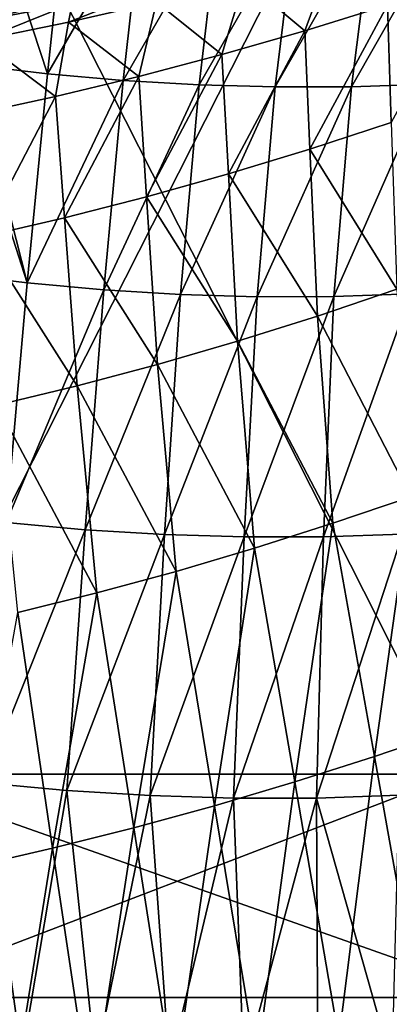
# Model space of a CAD drawing. Header units: metres. Extents: x -240 to 45, y -77 to 27.
# Tile 218 of 256: x 20.35 to 22.5, y -29.54 to -23.81. Entities that reach past the tile are written whole.
import ezdxf

# ---------------------------------------------------------------- set-up
doc = ezdxf.new("R2010")
doc.units = ezdxf.units.M
doc.layers.add('solid_MASSBILD_K_E_SW0001', color=7, linetype='CONTINUOUS')

msp = doc.modelspace()

# ---------------------------------------------------------------- linework, layer by layer
at = {"layer": 'solid_MASSBILD_K_E_SW0001'}
for points in [[(22.893534, -21.5, 116.467628), (22.893534, -28.200001, 116.467628), (19.5, -28.200001, 116.849998)], [(19.5, -21.5, 116.849998), (22.893534, -21.5, 116.467628), (19.5, -28.200001, 116.849998)], [(19.5, -21.5, 86.349998), (19.5, -28.200001, 86.349998), (22.893534, -28.200001, 86.732368)], [(22.893534, -21.5, 86.732368), (19.5, -21.5, 86.349998), (22.893534, -28.200001, 86.732368)], [(23.035297, -23.077271, 70.533264), (19.380957, -23.966801, 71.143784), (19.848434, -23.742973, 52.14896)], [(20.12431, -23.813658, 73.53466), (19.380957, -23.966801, 71.143784), (23.035297, -23.077271, 70.533264)], [(20.167332, -23.079428, 125.286171), (20.068451, -24.069912, 124.046387), (20.51112, -24.121813, 124.028091)], [(20.654327, -23.712866, 73.609619), (20.12431, -23.813658, 73.53466), (23.035297, -23.077271, 70.533264)], [(20.6159, -23.12899, 125.265785), (20.167332, -23.079428, 125.286171), (20.51112, -24.121813, 124.028091)], [(21.063381, -23.165882, 125.237938), (20.6159, -23.12899, 125.265785), (20.51112, -24.121813, 124.028091)], [(21.063381, -23.165882, 125.237938), (20.51112, -24.121813, 124.028091), (20.952801, -24.160397, 124.001862)], [(21.511349, -23.19006, 125.202797), (21.063381, -23.165882, 125.237938), (20.952801, -24.160397, 124.001862)], [(21.511349, -23.19006, 125.202797), (20.952801, -24.160397, 124.001862), (21.395163, -24.185667, 123.967773)], [(21.959959, -23.201719, 125.160202), (21.511349, -23.19006, 125.202797), (21.395163, -24.185667, 123.967773)], [(21.959959, -23.201719, 125.160202), (21.395163, -24.185667, 123.967773), (21.838276, -24.197803, 123.925674)], [(22.408379, -23.200724, 125.11026), (21.838276, -24.197803, 123.925674), (22.281145, -24.196671, 123.875648)], [(22.408379, -23.200724, 125.11026), (21.959959, -23.201719, 125.160202), (21.838276, -24.197803, 123.925674)], [(22.856419, -23.186922, 125.053101), (22.281145, -24.196671, 123.875648), (22.72352, -24.182158, 123.817787)], [(22.856419, -23.186922, 125.053101), (22.408379, -23.200724, 125.11026), (22.281145, -24.196671, 123.875648)], [(22.009441, -23.870504, 76.516335), (21.658558, -23.576996, 74.955254), (22.169502, -23.438261, 74.97081)], [(22.490906, -23.72138, 76.541817), (22.009441, -23.870504, 76.516335), (22.169502, -23.438261, 74.97081)], [(22.513784, -24.404249, 77.996155), (22.490906, -23.72138, 76.541817), (22.971207, -23.561863, 76.572945)], [(20.634003, -23.820318, 74.938896), (20.654327, -23.712866, 73.609619), (21.192379, -23.598749, 73.697525)], [(21.146729, -23.704412, 74.944611), (20.634003, -23.820318, 74.938896), (21.192379, -23.598749, 73.697525)], [(21.527075, -24.008944, 76.496567), (21.146729, -23.704412, 74.944611), (21.658558, -23.576996, 74.955254)], [(22.009441, -23.870504, 76.516335), (21.527075, -24.008944, 76.496567), (21.658558, -23.576996, 74.955254)], [(20.12126, -23.924904, 74.938606), (20.12431, -23.813658, 73.53466), (20.654327, -23.712866, 73.609619)], [(20.634003, -23.820318, 74.938896), (20.12126, -23.924904, 74.938606), (20.654327, -23.712866, 73.609619)], [(21.043568, -24.136349, 76.482346), (20.634003, -23.820318, 74.938896), (21.146729, -23.704412, 74.944611)], [(21.527075, -24.008944, 76.496567), (21.043568, -24.136349, 76.482346), (21.146729, -23.704412, 74.944611)], [(22.039944, -24.559832, 77.961464), (22.009441, -23.870504, 76.516335), (22.490906, -23.72138, 76.541817)], [(22.513784, -24.404249, 77.996155), (22.039944, -24.559832, 77.961464), (22.490906, -23.72138, 76.541817)], [(20.558722, -24.252588, 76.473732), (20.12126, -23.924904, 74.938606), (20.634003, -23.820318, 74.938896)], [(21.043568, -24.136349, 76.482346), (20.558722, -24.252588, 76.473732), (20.634003, -23.820318, 74.938896)], [(21.564936, -24.704517, 77.933632), (21.527075, -24.008944, 76.496567), (22.009441, -23.870504, 76.516335)], [(22.039944, -24.559832, 77.961464), (21.564936, -24.704517, 77.933632), (22.009441, -23.870504, 76.516335)], [(20.558722, -24.252588, 76.473732), (20.074089, -24.357737, 76.471199), (20.12126, -23.924904, 74.938606)], [(21.088436, -24.837957, 77.912514), (21.043568, -24.136349, 76.482346), (21.527075, -24.008944, 76.496567)], [(21.564936, -24.704517, 77.933632), (21.088436, -24.837957, 77.912514), (21.527075, -24.008944, 76.496567)], [(20.068451, -24.069912, 124.046387), (20.048258, -24.272032, 123.846657), (20.393408, -25.339418, 123.012177)], [(20.51112, -24.121813, 124.028091), (20.068451, -24.069912, 124.046387), (20.393408, -25.339418, 123.012177)], [(20.952801, -24.160397, 124.001862), (20.51112, -24.121813, 124.028091), (20.393408, -25.339418, 123.012177)], [(20.610048, -24.960009, 77.89814), (20.558722, -24.252588, 76.473732), (21.043568, -24.136349, 76.482346)], [(21.088436, -24.837957, 77.912514), (20.610048, -24.960009, 77.89814), (21.043568, -24.136349, 76.482346)], [(20.952801, -24.160397, 124.001862), (20.393408, -25.339418, 123.012177), (20.839069, -25.380028, 122.987648)], [(21.395163, -24.185667, 123.967773), (20.952801, -24.160397, 124.001862), (20.839069, -25.380028, 122.987648)], [(21.395163, -24.185667, 123.967773), (20.839069, -25.380028, 122.987648), (21.28548, -25.406668, 122.954346)], [(21.838276, -24.197803, 123.925674), (21.395163, -24.185667, 123.967773), (21.28548, -25.406668, 122.954346)], [(21.838276, -24.197803, 123.925674), (21.28548, -25.406668, 122.954346), (21.732573, -25.419498, 122.912125)], [(22.281145, -24.196671, 123.875648), (21.732573, -25.419498, 122.912125), (22.179272, -25.418402, 122.861053)], [(22.281145, -24.196671, 123.875648), (21.838276, -24.197803, 123.925674), (21.732573, -25.419498, 122.912125)], [(22.72352, -24.182158, 123.817787), (22.179272, -25.418402, 122.861053), (22.625252, -25.403328, 122.801208)], [(22.72352, -24.182158, 123.817787), (22.281145, -24.196671, 123.875648), (22.179272, -25.418402, 122.861053)], [(20.131563, -25.070637, 77.890961), (20.074089, -24.357737, 76.471199), (20.558722, -24.252588, 76.473732)], [(20.610048, -24.960009, 77.89814), (20.131563, -25.070637, 77.890961), (20.558722, -24.252588, 76.473732)], [(20.048258, -24.272032, 123.846657), (19.947027, -25.284786, 123.027931), (20.393408, -25.339418, 123.012177)], [(22.545837, -25.375555, 79.284561), (22.039944, -24.559832, 77.961464), (22.513784, -24.404249, 77.996155)], [(22.083147, -25.532259, 79.240387), (21.564936, -24.704517, 77.933632), (22.039944, -24.559832, 77.961464)], [(22.545837, -25.375555, 79.284561), (22.083147, -25.532259, 79.240387), (22.039944, -24.559832, 77.961464)], [(21.618908, -25.678429, 79.204033), (21.088436, -24.837957, 77.912514), (21.564936, -24.704517, 77.933632)], [(22.083147, -25.532259, 79.240387), (21.618908, -25.678429, 79.204033), (21.564936, -24.704517, 77.933632)], [(21.152761, -25.81374, 79.1754), (20.610048, -24.960009, 77.89814), (21.088436, -24.837957, 77.912514)], [(21.618908, -25.678429, 79.204033), (21.152761, -25.81374, 79.1754), (21.088436, -24.837957, 77.912514)], [(20.684273, -25.938049, 79.154526), (20.131563, -25.070637, 77.890961), (20.610048, -24.960009, 77.89814)], [(21.152761, -25.81374, 79.1754), (20.684273, -25.938049, 79.154526), (20.610048, -24.960009, 77.89814)], [(20.684273, -25.938049, 79.154526), (20.215403, -26.051222, 79.141823), (20.131563, -25.070637, 77.890961)], [(20.393408, -25.339418, 123.012177), (19.947027, -25.284786, 123.027931), (20.26972, -26.733946, 122.258102)], [(20.839069, -25.380028, 122.987648), (20.393408, -25.339418, 123.012177), (20.26972, -26.733946, 122.258102)], [(20.839069, -25.380028, 122.987648), (20.26972, -26.733946, 122.258102), (20.731293, -26.77693, 122.235092)], [(21.28548, -25.406668, 122.954346), (20.839069, -25.380028, 122.987648), (20.731293, -26.77693, 122.235092)], [(22.627161, -26.584496, 80.356232), (22.083147, -25.532259, 79.240387), (22.545837, -25.375555, 79.284561)], [(21.28548, -25.406668, 122.954346), (20.731293, -26.77693, 122.235092), (21.193569, -26.805122, 122.201973)], [(21.732573, -25.419498, 122.912125), (21.28548, -25.406668, 122.954346), (21.193569, -26.805122, 122.201973)], [(21.732573, -25.419498, 122.912125), (21.193569, -26.805122, 122.201973), (21.65626, -26.818661, 122.15863)], [(22.179272, -25.418402, 122.861053), (21.65626, -26.818661, 122.15863), (22.118309, -26.817472, 122.105118)], [(22.179272, -25.418402, 122.861053), (21.732573, -25.419498, 122.912125), (21.65626, -26.818661, 122.15863)], [(22.625252, -25.403328, 122.801208), (22.118309, -26.817472, 122.105118), (22.579288, -26.801573, 122.041519)], [(22.625252, -25.403328, 122.801208), (22.179272, -25.418402, 122.861053), (22.118309, -26.817472, 122.105118)], [(22.173525, -26.739325, 80.302444), (21.618908, -25.678429, 79.204033), (22.083147, -25.532259, 79.240387)], [(22.627161, -26.584496, 80.356232), (22.173525, -26.739325, 80.302444), (22.083147, -25.532259, 79.240387)], [(21.717863, -26.884325, 80.257286), (21.152761, -25.81374, 79.1754), (21.618908, -25.678429, 79.204033)], [(22.173525, -26.739325, 80.302444), (21.717863, -26.884325, 80.257286), (21.618908, -25.678429, 79.204033)], [(21.25984, -27.019209, 80.220711), (20.684273, -25.938049, 79.154526), (21.152761, -25.81374, 79.1754)], [(21.717863, -26.884325, 80.257286), (21.25984, -27.019209, 80.220711), (21.152761, -25.81374, 79.1754)], [(20.799131, -27.143822, 80.192802), (20.215403, -26.051222, 79.141823), (20.684273, -25.938049, 79.154526)], [(21.25984, -27.019209, 80.220711), (20.799131, -27.143822, 80.192802), (20.684273, -25.938049, 79.154526)], [(20.799131, -27.143822, 80.192802), (20.337723, -27.257936, 80.173935), (20.215403, -26.051222, 79.141823)], [(22.416634, -28.097166, 81.118179), (22.173525, -26.739325, 80.302444), (22.627161, -26.584496, 80.356232)], [(22.878632, -27.939335, 81.185555), (22.416634, -28.097166, 81.118179), (22.627161, -26.584496, 80.356232)], [(20.731293, -26.77693, 122.235092), (20.26972, -26.733946, 122.258102), (20.140352, -28.249798, 121.795815)], [(20.731293, -26.77693, 122.235092), (20.140352, -28.249798, 121.795815), (20.624544, -28.295198, 121.774475)], [(21.193569, -26.805122, 122.201973), (20.731293, -26.77693, 122.235092), (20.624544, -28.295198, 121.774475)], [(21.951887, -28.245609, 81.060669), (21.717863, -26.884325, 80.257286), (22.173525, -26.739325, 80.302444)], [(22.416634, -28.097166, 81.118179), (21.951887, -28.245609, 81.060669), (22.173525, -26.739325, 80.302444)], [(21.193569, -26.805122, 122.201973), (20.624544, -28.295198, 121.774475), (21.109236, -28.32515, 121.741524)], [(21.65626, -26.818661, 122.15863), (21.193569, -26.805122, 122.201973), (21.109236, -28.32515, 121.741524)], [(21.65626, -26.818661, 122.15863), (21.109236, -28.32515, 121.741524), (21.593924, -28.339773, 121.696899)], [(22.118309, -26.817472, 122.105118), (21.593924, -28.339773, 121.696899), (22.077675, -28.339054, 121.64064)], [(22.118309, -26.817472, 122.105118), (21.65626, -26.818661, 122.15863), (21.593924, -28.339773, 121.696899)], [(22.579288, -26.801573, 122.041519), (22.077675, -28.339054, 121.64064), (22.559921, -28.323084, 121.572838)], [(22.579288, -26.801573, 122.041519), (22.118309, -26.817472, 122.105118), (22.077675, -28.339054, 121.64064)], [(21.48424, -28.384357, 81.013054), (21.25984, -27.019209, 80.220711), (21.717863, -26.884325, 80.257286)], [(21.951887, -28.245609, 81.060669), (21.48424, -28.384357, 81.013054), (21.717863, -26.884325, 80.257286)], [(21.013464, -28.513195, 80.975441), (20.799131, -27.143822, 80.192802), (21.25984, -27.019209, 80.220711)], [(21.48424, -28.384357, 81.013054), (21.013464, -28.513195, 80.975441), (21.25984, -27.019209, 80.220711)], [(20.541128, -28.631844, 80.948143), (20.337723, -27.257936, 80.173935), (20.799131, -27.143822, 80.192802)], [(21.013464, -28.513195, 80.975441), (20.541128, -28.631844, 80.948143), (20.799131, -27.143822, 80.192802)], [(20.541128, -28.631844, 80.948143), (20.070478, -28.739599, 80.931366), (20.337723, -27.257936, 80.173935)], [(22.682066, -29.59222, 81.64209), (22.416634, -28.097166, 81.118179), (22.878632, -27.939335, 81.185555)], [(22.207706, -29.740561, 81.573036), (21.951887, -28.245609, 81.060669), (22.416634, -28.097166, 81.118179)], [(22.682066, -29.59222, 81.64209), (22.207706, -29.740561, 81.573036), (22.416634, -28.097166, 81.118179)], [(19.5, -29.5, 118.150002), (19.5, -28.200001, 116.849998), (22.893534, -28.200001, 116.467628)], [(23.182892, -29.5, 117.735016), (19.5, -29.5, 118.150002), (22.893534, -28.200001, 116.467628)], [(23.182892, -29.5, 85.464989), (22.893534, -28.200001, 86.732368), (19.5, -28.200001, 86.349998)], [(23.182892, -29.5, 85.464989), (19.5, -28.200001, 86.349998), (19.5, -29.5, 85.050003)], [(20.140352, -28.249798, 121.795815), (19.930168, -29.805815, 121.645386), (20.360817, -29.849182, 121.631516)], [(20.140352, -28.249798, 121.795815), (20.360817, -29.849182, 121.631516), (20.624544, -28.295198, 121.774475)], [(21.729906, -29.880011, 81.514923), (21.48424, -28.384357, 81.013054), (21.951887, -28.245609, 81.060669)], [(22.207706, -29.740561, 81.573036), (21.729906, -29.880011, 81.514923), (21.951887, -28.245609, 81.060669)], [(20.624544, -28.295198, 121.774475), (20.360817, -29.849182, 121.631516), (20.791676, -29.881283, 121.608353)], [(20.624544, -28.295198, 121.774475), (20.791676, -29.881283, 121.608353), (21.109236, -28.32515, 121.741524)], [(21.109236, -28.32515, 121.741524), (20.791676, -29.881283, 121.608353), (21.222836, -29.902163, 121.575844)], [(21.109236, -28.32515, 121.741524), (21.222836, -29.902163, 121.575844), (21.593924, -28.339773, 121.696899)], [(22.077675, -28.339054, 121.64064), (22.51845, -29.897606, 121.421494), (22.559921, -28.323084, 121.572838)], [(21.248692, -30.0103, 81.467903), (21.013464, -28.513195, 80.975441), (21.48424, -28.384357, 81.013054)], [(21.593924, -28.339773, 121.696899), (21.222836, -29.902163, 121.575844), (21.654078, -29.911839, 121.533951)], [(21.729906, -29.880011, 81.514923), (21.248692, -30.0103, 81.467903), (21.48424, -28.384357, 81.013054)], [(21.593924, -28.339773, 121.696899), (21.654078, -29.911839, 121.533951), (22.077675, -28.339054, 121.64064)], [(22.077675, -28.339054, 121.64064), (21.654078, -29.911839, 121.533951), (22.085991, -29.910316, 121.482536)], [(22.077675, -28.339054, 121.64064), (22.085991, -29.910316, 121.482536), (22.51845, -29.897606, 121.421494)], [(20.765133, -30.1311, 81.43222), (20.541128, -28.631844, 80.948143), (21.013464, -28.513195, 80.975441)], [(21.248692, -30.0103, 81.467903), (20.765133, -30.1311, 81.43222), (21.013464, -28.513195, 80.975441)], [(20.281296, -30.241848, 81.408081), (20.070478, -28.739599, 80.931366), (20.541128, -28.631844, 80.948143)], [(20.765133, -30.1311, 81.43222), (20.281296, -30.241848, 81.408081), (20.541128, -28.631844, 80.948143)], [(23.338673, -29.5, 118.417458), (23.338625, -46.299999, 118.417473), (19.5, -46.299999, 118.849998)], [(19.5, -29.5, 118.849998), (23.338673, -29.5, 118.417458), (19.5, -46.299999, 118.849998)], [(19.5, -29.5, 84.349998), (19.5, -46.299999, 84.349998), (23.338625, -46.299999, 84.782524)], [(23.338673, -29.5, 84.782539), (19.5, -29.5, 84.349998), (23.338625, -46.299999, 84.782524)], [(19.5, -29.5, 85.050003), (19.5, -29.5, 84.349998), (23.338673, -29.5, 84.782539)], [(23.182892, -29.5, 85.464989), (19.5, -29.5, 85.050003), (23.338673, -29.5, 84.782539)], [(23.182892, -29.5, 117.735016), (23.338673, -29.5, 118.417458), (19.5, -29.5, 118.849998)], [(23.182892, -29.5, 117.735016), (19.5, -29.5, 118.849998), (19.5, -29.5, 118.150002)]]:
    msp.add_3dface(points, dxfattribs=at)

doc.saveas('drawing.dxf')
